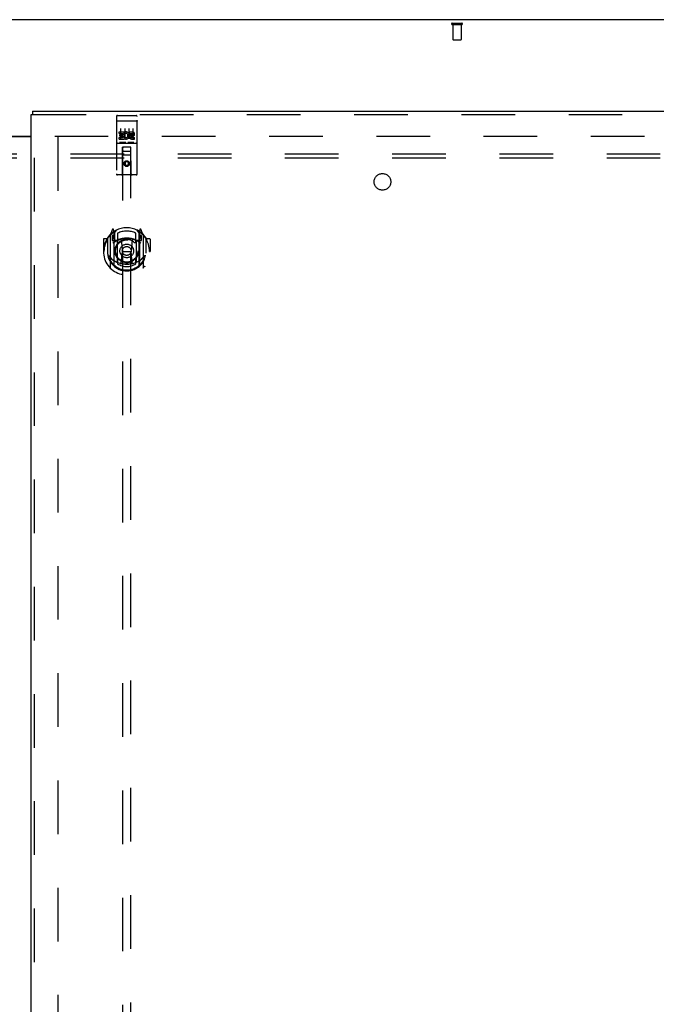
# Model space of a CAD drawing. Header units: inches. Extents: x 0 to 293, y 0 to 190.
# Tile 74 of 84: x 99 to 119, y 111 to 140. Entities that reach past the tile are written whole.
import ezdxf

# ---------------------------------------------------------------- set-up
doc = ezdxf.new("R2010")
doc.units = ezdxf.units.IN
doc.header["$LTSCALE"] = 16.12069
doc.header["$MEASUREMENT"] = 0
doc.linetypes.add('HIDDEN', pattern=[0.2, 0.1, -0.1])
doc.layers.get('0').update_dxf_attribs({"linetype": 'CONTINUOUS'})
for name, color, linetype in [('DEFAULT_2', 8, 'HIDDEN'), ('RIGHTHAND_DOOR_ASSEMBLY', 7, 'CONTINUOUS'), ('SUBPANEL', 7, 'CONTINUOUS')]:
    doc.layers.add(name, color=color, linetype=linetype)

msp = doc.modelspace()

# ---------------------------------------------------------------- linework, layer by layer
at = {"color": 3, "linetype": 'Continuous'}
for p, q in [((137.729, 140.277), (60.083, 140.277)), ((97.968, 136.777), (99.843, 136.777)), ((97.968, 136.762), (99.843, 136.762))]:
    msp.add_line(p, q, dxfattribs=at)
at = {"layer": 'DEFAULT_2', "color": 8, "linetype": 'HIDDEN'}
for p, q in [((112.507, 140.173), (112.791, 140.173)), ((112.507, 140.13), (112.791, 140.13)), ((112.525, 140.13), (112.525, 139.683)), ((112.773, 140.13), (112.773, 139.683)), ((112.535, 139.673), (112.763, 139.673)), ((100.552, 136.777), (134.642, 136.777)), ((100.656, 57.756), (100.656, 136.798))]:
    msp.add_line(p, q, dxfattribs=at)
for centre, radius, start, end in [((112.507, 140.151), 0.0215, 90, 270), ((112.791, 140.151), 0.0215, 270, 90), ((112.535, 139.683), 0.01, 180, 270), ((112.763, 139.683), 0.01, 270, 360)]:
    msp.add_arc(centre, radius, start, end, dxfattribs=at)
at = {"layer": 'RIGHTHAND_DOOR_ASSEMBLY', "color": 3, "linetype": 'Continuous'}
for p, q in [((99.843, 57.131), (99.843, 137.423)), ((99.885, 137.527), (135.989, 137.527))]:
    msp.add_line(p, q, dxfattribs=at)
at = {"layer": 'RIGHTHAND_DOOR_ASSEMBLY', "color": 7, "linetype": 'Continuous'}
for p in [(99.843, 137.423), (99.885, 137.527)]:
    msp.add_line(p, (99.885, 137.423), dxfattribs=at)
at = {"layer": 'RIGHTHAND_DOOR_ASSEMBLY', "color": 8, "linetype": 'HIDDEN'}
for p, q in [((99.885, 137.423), (135.989, 137.423)), ((99.947, 57.131), (99.947, 137.423)), ((102.406, 137.364), (102.406, 135.639)), ((102.436, 137.394), (103.001, 137.394)), ((103.031, 135.639), (103.031, 137.364)), ((102.422, 137.235), (102.421, 137.235)), ((102.423, 137.235), (102.422, 137.235)), ((102.424, 137.236), (102.423, 137.235)), ((102.425, 137.236), (102.424, 137.236)), ((102.425, 137.236), (102.425, 137.236)), ((102.426, 137.236), (102.425, 137.236)), ((102.427, 137.236), (102.426, 137.236)), ((102.428, 137.236), (102.427, 137.236)), ((102.429, 137.236), (102.428, 137.236)), ((102.429, 137.236), (102.429, 137.236)), ((102.43, 137.236), (102.429, 137.236)), ((102.431, 137.236), (102.43, 137.236)), ((102.432, 137.236), (102.431, 137.236)), ((102.433, 137.236), (102.432, 137.236)), ((102.434, 137.236), (102.433, 137.236)), ((102.434, 137.236), (102.434, 137.236)), ((102.435, 137.236), (102.434, 137.236)), ((102.435, 137.236), (103.001, 137.236)), ((103.001, 137.236), (103.001, 137.236)), ((103.001, 137.236), (103.002, 137.236)), ((103.002, 137.236), (103.003, 137.236)), ((103.003, 137.236), (103.004, 137.236)), ((103.004, 137.236), (103.005, 137.236)), ((103.005, 137.236), (103.006, 137.236)), ((103.006, 137.236), (103.006, 137.236)), ((103.006, 137.236), (103.007, 137.236)), ((103.007, 137.236), (103.008, 137.236)), ((103.008, 137.236), (103.009, 137.236)), ((103.009, 137.236), (103.01, 137.236)), ((103.01, 137.236), (103.011, 137.236)), ((103.011, 137.236), (103.011, 137.236)), ((103.011, 137.236), (103.012, 137.236)), ((103.012, 137.236), (103.013, 137.235)), ((103.013, 137.235), (103.014, 137.235)), ((102.486, 136.859), (102.486, 136.901)), ((102.486, 136.901), (102.642, 136.901)), ((102.486, 136.859), (102.6, 136.859)), ((102.508, 136.774), (102.508, 136.816)), ((102.508, 136.816), (102.6, 136.816)), ((102.508, 136.774), (102.6, 136.774)), ((102.531, 137.003), (102.531, 136.697)), ((102.6, 136.816), (102.6, 136.859)), ((102.6, 136.731), (102.6, 136.774)), ((102.642, 136.724), (102.642, 136.901)), ((102.667, 136.853), (102.65, 136.892)), ((102.656, 137.003), (102.656, 136.697)), ((102.781, 137.003), (102.781, 136.697)), ((102.799, 136.859), (102.799, 136.901)), ((102.799, 136.901), (102.891, 136.901)), ((102.799, 136.859), (102.891, 136.859)), ((102.859, 136.774), (102.905, 136.774)), ((102.863, 136.815), (102.891, 136.815)), ((102.906, 137.003), (102.906, 136.697)), ((102.436, 136.566), (103.001, 136.566)), ((102.486, 136.688), (102.486, 136.731)), ((102.486, 136.731), (102.6, 136.731)), ((102.486, 136.688), (102.642, 136.688)), ((102.679, 136.582), (102.507, 136.582)), ((102.642, 136.724), (102.655, 136.742)), ((102.642, 136.688), (102.642, 136.7)), ((102.646, 136.699), (102.642, 136.7)), ((102.929, 136.582), (102.757, 136.582)), ((102.863, 136.731), (102.955, 136.731)), ((102.863, 136.688), (102.955, 136.688)), ((102.955, 136.688), (102.955, 136.731)), ((102.588, 135.639), (102.592, 136.449)), ((102.846, 136.199), (102.591, 136.199)), ((102.613, 136.449), (102.592, 136.449)), ((102.593, 136.449), (102.593, 99.448)), ((102.823, 136.449), (102.613, 136.449)), ((102.633, 136.324), (102.803, 136.324)), ((102.845, 136.449), (102.823, 136.449)), ((102.843, 99.448), (102.843, 136.449)), ((102.848, 135.639), (102.845, 136.449)), ((102.718, 136.021), (102.656, 135.985)), ((102.656, 135.985), (102.656, 135.913)), ((102.656, 135.985), (102.666, 135.979)), ((102.656, 135.913), (102.666, 135.918)), ((102.656, 135.913), (102.718, 135.877)), ((102.718, 136.009), (102.666, 135.979)), ((102.666, 135.979), (102.666, 135.918)), ((102.666, 135.918), (102.718, 135.888)), ((102.718, 136.021), (102.718, 136.009)), ((102.781, 135.985), (102.718, 136.021)), ((102.771, 135.979), (102.718, 136.009)), ((102.718, 135.888), (102.771, 135.918)), ((102.718, 135.877), (102.781, 135.913)), ((102.718, 135.877), (102.718, 135.888)), ((102.781, 135.985), (102.771, 135.979)), ((102.771, 135.918), (102.771, 135.979)), ((102.781, 135.913), (102.771, 135.918)), ((102.781, 135.913), (102.781, 135.985)), ((103.001, 135.609), (102.436, 135.609)), ((102.293, 133.975), (102.222, 133.799)), ((102.315, 133.895), (102.314, 133.895)), ((102.314, 133.895), (102.314, 133.895)), ((102.314, 133.895), (102.314, 133.895)), ((102.336, 133.891), (102.321, 133.972)), ((102.336, 132.875), (102.336, 133.891)), ((102.343, 133.844), (102.413, 133.953)), ((102.343, 132.9), (102.343, 133.903)), ((102.346, 133.878), (102.346, 133.671)), ((102.443, 133.856), (102.443, 133.604)), ((102.993, 133.604), (102.993, 133.856)), ((103.023, 133.953), (103.093, 133.844)), ((103.091, 133.671), (103.091, 133.878)), ((103.093, 132.9), (103.093, 133.903)), ((103.115, 133.972), (103.101, 133.891)), ((103.101, 133.891), (103.101, 132.875)), ((103.122, 133.895), (103.118, 133.898)), ((103.214, 133.799), (103.144, 133.975)), ((102.018, 133.678), (102.018, 133.305)), ((102.136, 133.693), (102.033, 133.693)), ((102.136, 133.693), (102.136, 133.305)), ((102.144, 133.678), (102.136, 133.693)), ((102.143, 133.716), (102.143, 133.258)), ((102.218, 133.789), (102.218, 132.821)), ((102.276, 133.784), (102.276, 133.634)), ((102.343, 133.784), (102.276, 133.784)), ((102.276, 133.634), (102.336, 133.634)), ((102.284, 133.777), (102.313, 133.731)), ((102.436, 133.633), (102.363, 133.633)), ((102.366, 133.651), (102.431, 133.651)), ((102.436, 132.992), (102.436, 133.623)), ((102.555, 133.649), (102.586, 133.305)), ((102.881, 133.649), (102.851, 133.305)), ((103.073, 133.633), (103.001, 133.633)), ((103.001, 133.623), (103.001, 132.992)), ((103.005, 133.651), (103.071, 133.651)), ((103.161, 133.784), (103.093, 133.784)), ((103.101, 133.634), (103.161, 133.634)), ((103.123, 133.731), (103.152, 133.777)), ((103.161, 133.634), (103.161, 133.784)), ((103.218, 132.821), (103.218, 133.789)), ((103.293, 133.716), (103.293, 133.258)), ((103.301, 133.693), (103.293, 133.678)), ((103.301, 133.305), (103.301, 133.693)), ((103.403, 133.693), (103.301, 133.693)), ((103.418, 133.678), (103.418, 133.305)), ((102.018, 133.305), (102.033, 133.305)), ((102.136, 133.305), (102.151, 133.305)), ((102.143, 133.258), (102.143, 133.256)), ((102.555, 132.966), (102.586, 133.305)), ((102.586, 133.305), (102.851, 133.305)), ((102.881, 132.966), (102.851, 133.305)), ((103.301, 133.305), (103.286, 133.305)), ((103.293, 133.258), (103.293, 133.256)), ((103.403, 133.305), (103.418, 133.305)), ((102.443, 133.043), (102.443, 132.94)), ((102.993, 132.94), (102.993, 133.043))]:
    msp.add_line(p, q, dxfattribs=at)
for points in [[(102.421, 137.235), (102.421, 137.235), (102.421, 137.235), (102.42, 137.235), (102.42, 137.235), (102.42, 137.235), (102.419, 137.235), (102.419, 137.235), (102.419, 137.235), (102.418, 137.235), (102.418, 137.235), (102.418, 137.235), (102.417, 137.235), (102.417, 137.234), (102.417, 137.234), (102.416, 137.234), (102.416, 137.234), (102.416, 137.234), (102.415, 137.234), (102.415, 137.234), (102.415, 137.234), (102.414, 137.234), (102.414, 137.234), (102.414, 137.234), (102.414, 137.234), (102.413, 137.234), (102.413, 137.234), (102.413, 137.233), (102.412, 137.233), (102.412, 137.233), (102.412, 137.233), (102.412, 137.233), (102.411, 137.233), (102.411, 137.233), (102.411, 137.233), (102.411, 137.233), (102.41, 137.233), (102.41, 137.233), (102.41, 137.233), (102.41, 137.232), (102.41, 137.232), (102.409, 137.232), (102.409, 137.232), (102.409, 137.232), (102.409, 137.232), (102.409, 137.232), (102.408, 137.232), (102.408, 137.232), (102.408, 137.232), (102.408, 137.232), (102.408, 137.231), (102.408, 137.231), (102.407, 137.231), (102.407, 137.231), (102.407, 137.231), (102.407, 137.231), (102.407, 137.231), (102.407, 137.231), (102.407, 137.231), (102.407, 137.231), (102.406, 137.23), (102.406, 137.23), (102.406, 137.23), (102.406, 137.23), (102.406, 137.23), (102.406, 137.23), (102.406, 137.23), (102.406, 137.23), (102.406, 137.23), (102.406, 137.23), (102.406, 137.229), (102.406, 137.229), (102.406, 137.229), (102.406, 137.229), (102.406, 137.229), (102.406, 137.229), (102.406, 137.229), (102.406, 137.229)], [(103.014, 137.235), (103.014, 137.235), (103.015, 137.235), (103.015, 137.235), (103.015, 137.235), (103.016, 137.235), (103.016, 137.235), (103.017, 137.235), (103.017, 137.235), (103.017, 137.235), (103.018, 137.235), (103.018, 137.235), (103.018, 137.235), (103.019, 137.235), (103.019, 137.235), (103.019, 137.234), (103.02, 137.234), (103.02, 137.234), (103.02, 137.234), (103.021, 137.234), (103.021, 137.234), (103.021, 137.234), (103.022, 137.234), (103.022, 137.234), (103.022, 137.234), (103.022, 137.234), (103.023, 137.234), (103.023, 137.234), (103.023, 137.234), (103.024, 137.233), (103.024, 137.233), (103.024, 137.233), (103.024, 137.233), (103.025, 137.233), (103.025, 137.233), (103.025, 137.233), (103.025, 137.233), (103.026, 137.233), (103.026, 137.233), (103.026, 137.233), (103.026, 137.233), (103.026, 137.232), (103.027, 137.232), (103.027, 137.232), (103.027, 137.232), (103.027, 137.232), (103.027, 137.232), (103.028, 137.232), (103.028, 137.232), (103.028, 137.232), (103.028, 137.232), (103.028, 137.232), (103.028, 137.231), (103.029, 137.231), (103.029, 137.231), (103.029, 137.231), (103.029, 137.231), (103.029, 137.231), (103.029, 137.231), (103.029, 137.231), (103.03, 137.231), (103.03, 137.231), (103.03, 137.23), (103.03, 137.23), (103.03, 137.23), (103.03, 137.23), (103.03, 137.23), (103.03, 137.23), (103.03, 137.23), (103.03, 137.23), (103.03, 137.23), (103.03, 137.23), (103.03, 137.229), (103.031, 137.229), (103.031, 137.229), (103.031, 137.229), (103.031, 137.229), (103.031, 137.229), (103.031, 137.229), (103.031, 137.229)], [(102.507, 136.582), (102.507, 136.582), (102.507, 136.582), (102.507, 136.582), (102.506, 136.582), (102.506, 136.582), (102.506, 136.582), (102.506, 136.582), (102.506, 136.582), (102.505, 136.582), (102.505, 136.582), (102.505, 136.582), (102.505, 136.582), (102.505, 136.582), (102.505, 136.582), (102.504, 136.582), (102.504, 136.582), (102.504, 136.582), (102.504, 136.582), (102.504, 136.582), (102.504, 136.582), (102.503, 136.582), (102.503, 136.582), (102.503, 136.582), (102.503, 136.583), (102.503, 136.583), (102.503, 136.583), (102.503, 136.583), (102.502, 136.583), (102.502, 136.583), (102.502, 136.583), (102.502, 136.583), (102.502, 136.583), (102.502, 136.583), (102.502, 136.583), (102.502, 136.583), (102.502, 136.583), (102.501, 136.583), (102.501, 136.583), (102.501, 136.583), (102.501, 136.583), (102.501, 136.583), (102.501, 136.583), (102.501, 136.583), (102.501, 136.583), (102.501, 136.583), (102.501, 136.583)], [(102.686, 136.583), (102.686, 136.583), (102.685, 136.583), (102.685, 136.583), (102.685, 136.583), (102.685, 136.583), (102.685, 136.583), (102.685, 136.583), (102.685, 136.583), (102.685, 136.583), (102.685, 136.583), (102.685, 136.583), (102.684, 136.583), (102.684, 136.583), (102.684, 136.583), (102.684, 136.583), (102.684, 136.583), (102.684, 136.583), (102.684, 136.583), (102.684, 136.583), (102.683, 136.583), (102.683, 136.583), (102.683, 136.583), (102.683, 136.582), (102.683, 136.582), (102.683, 136.582), (102.683, 136.582), (102.682, 136.582), (102.682, 136.582), (102.682, 136.582), (102.682, 136.582), (102.682, 136.582), (102.682, 136.582), (102.682, 136.582), (102.681, 136.582), (102.681, 136.582), (102.681, 136.582), (102.681, 136.582), (102.681, 136.582), (102.68, 136.582), (102.68, 136.582), (102.68, 136.582), (102.68, 136.582), (102.68, 136.582), (102.679, 136.582), (102.679, 136.582)], [(102.757, 136.582), (102.757, 136.582), (102.757, 136.582), (102.757, 136.582), (102.756, 136.582), (102.756, 136.582), (102.756, 136.582), (102.756, 136.582), (102.756, 136.582), (102.755, 136.582), (102.755, 136.582), (102.755, 136.582), (102.755, 136.582), (102.755, 136.582), (102.755, 136.582), (102.754, 136.582), (102.754, 136.582), (102.754, 136.582), (102.754, 136.582), (102.754, 136.582), (102.754, 136.582), (102.753, 136.582), (102.753, 136.582), (102.753, 136.582), (102.753, 136.583), (102.753, 136.583), (102.753, 136.583), (102.753, 136.583), (102.752, 136.583), (102.752, 136.583), (102.752, 136.583), (102.752, 136.583), (102.752, 136.583), (102.752, 136.583), (102.752, 136.583), (102.752, 136.583), (102.752, 136.583), (102.751, 136.583), (102.751, 136.583), (102.751, 136.583), (102.751, 136.583), (102.751, 136.583), (102.751, 136.583), (102.751, 136.583), (102.751, 136.583), (102.751, 136.583), (102.751, 136.583)], [(102.936, 136.583), (102.936, 136.583), (102.935, 136.583), (102.935, 136.583), (102.935, 136.583), (102.935, 136.583), (102.935, 136.583), (102.935, 136.583), (102.935, 136.583), (102.935, 136.583), (102.935, 136.583), (102.935, 136.583), (102.934, 136.583), (102.934, 136.583), (102.934, 136.583), (102.934, 136.583), (102.934, 136.583), (102.934, 136.583), (102.934, 136.583), (102.934, 136.583), (102.933, 136.583), (102.933, 136.583), (102.933, 136.583), (102.933, 136.582), (102.933, 136.582), (102.933, 136.582), (102.933, 136.582), (102.932, 136.582), (102.932, 136.582), (102.932, 136.582), (102.932, 136.582), (102.932, 136.582), (102.932, 136.582), (102.932, 136.582), (102.931, 136.582), (102.931, 136.582), (102.931, 136.582), (102.931, 136.582), (102.931, 136.582), (102.93, 136.582), (102.93, 136.582), (102.93, 136.582), (102.93, 136.582), (102.93, 136.582), (102.929, 136.582), (102.929, 136.582)], [(102.173, 133.744), (102.173, 133.745), (102.174, 133.746), (102.175, 133.746), (102.176, 133.747), (102.176, 133.748), (102.177, 133.749), (102.178, 133.75), (102.178, 133.75), (102.179, 133.751), (102.18, 133.752), (102.181, 133.753), (102.182, 133.753), (102.182, 133.754), (102.183, 133.755), (102.184, 133.755), (102.185, 133.756), (102.186, 133.757), (102.186, 133.757), (102.187, 133.758), (102.188, 133.759), (102.189, 133.759), (102.19, 133.76), (102.191, 133.76), (102.191, 133.761), (102.192, 133.761), (102.193, 133.762), (102.194, 133.763), (102.195, 133.763), (102.196, 133.764), (102.197, 133.764), (102.198, 133.764), (102.199, 133.765), (102.2, 133.765), (102.201, 133.766)], [(103.236, 133.766), (103.237, 133.765), (103.238, 133.765), (103.238, 133.764), (103.239, 133.764), (103.24, 133.764), (103.241, 133.763), (103.242, 133.763), (103.243, 133.762), (103.244, 133.761), (103.245, 133.761), (103.246, 133.76), (103.246, 133.76), (103.247, 133.759), (103.248, 133.759), (103.249, 133.758), (103.25, 133.757), (103.251, 133.757), (103.251, 133.756), (103.252, 133.755), (103.253, 133.755), (103.254, 133.754), (103.255, 133.753), (103.255, 133.753), (103.256, 133.752), (103.257, 133.751), (103.258, 133.75), (103.259, 133.75), (103.259, 133.749), (103.26, 133.748), (103.261, 133.747), (103.261, 133.746), (103.262, 133.746), (103.263, 133.745), (103.263, 133.744)], [(102.186, 133.192), (102.189, 133.186), (102.192, 133.181), (102.195, 133.177), (102.198, 133.172), (102.2, 133.168), (102.203, 133.163), (102.206, 133.159), (102.208, 133.155), (102.211, 133.152), (102.213, 133.148), (102.216, 133.145), (102.218, 133.141), (102.221, 133.138), (102.223, 133.135), (102.225, 133.132), (102.227, 133.129), (102.23, 133.126), (102.232, 133.124), (102.234, 133.121), (102.236, 133.119), (102.238, 133.116), (102.24, 133.114), (102.242, 133.112), (102.244, 133.11), (102.246, 133.108), (102.247, 133.106), (102.249, 133.104), (102.251, 133.102), (102.253, 133.1), (102.254, 133.099), (102.256, 133.097), (102.258, 133.096), (102.259, 133.094), (102.261, 133.093), (102.262, 133.091), (102.264, 133.09)], [(102.906, 132.948), (102.901, 132.947), (102.895, 132.945), (102.89, 132.944), (102.884, 132.943), (102.879, 132.941), (102.874, 132.94), (102.868, 132.939), (102.863, 132.938), (102.857, 132.937), (102.852, 132.935), (102.846, 132.934), (102.841, 132.933), (102.835, 132.932), (102.83, 132.932), (102.824, 132.931), (102.819, 132.93), (102.813, 132.929), (102.807, 132.928), (102.802, 132.928), (102.796, 132.927), (102.791, 132.926), (102.785, 132.926), (102.78, 132.925), (102.774, 132.925), (102.768, 132.924), (102.763, 132.924), (102.757, 132.924), (102.752, 132.923), (102.746, 132.923), (102.74, 132.923), (102.735, 132.923), (102.729, 132.923), (102.724, 132.923), (102.718, 132.923), (102.713, 132.923), (102.707, 132.923), (102.701, 132.923), (102.696, 132.923), (102.69, 132.923), (102.685, 132.923), (102.679, 132.924), (102.673, 132.924), (102.668, 132.924), (102.662, 132.925), (102.657, 132.925), (102.651, 132.926), (102.645, 132.926), (102.64, 132.927), (102.634, 132.928), (102.629, 132.928), (102.623, 132.929), (102.618, 132.93), (102.612, 132.931), (102.607, 132.932), (102.601, 132.932), (102.596, 132.933), (102.59, 132.934), (102.585, 132.935), (102.579, 132.937), (102.574, 132.938), (102.568, 132.939), (102.563, 132.94), (102.557, 132.941), (102.552, 132.943), (102.546, 132.944), (102.541, 132.945), (102.536, 132.947), (102.53, 132.948)], [(103.172, 133.09), (103.174, 133.091), (103.175, 133.093), (103.177, 133.094), (103.179, 133.096), (103.18, 133.097), (103.182, 133.099), (103.184, 133.1), (103.185, 133.102), (103.187, 133.104), (103.189, 133.106), (103.191, 133.108), (103.193, 133.11), (103.194, 133.112), (103.196, 133.114), (103.198, 133.116), (103.2, 133.119), (103.202, 133.121), (103.205, 133.124), (103.207, 133.126), (103.209, 133.129), (103.211, 133.132), (103.213, 133.135), (103.216, 133.138), (103.218, 133.141), (103.22, 133.144), (103.223, 133.148), (103.225, 133.152), (103.228, 133.155), (103.23, 133.159), (103.233, 133.163), (103.236, 133.168), (103.239, 133.172), (103.242, 133.177), (103.244, 133.181), (103.247, 133.186), (103.251, 133.192)], [(102.201, 132.844), (102.2, 132.845), (102.199, 132.845), (102.198, 132.846), (102.197, 132.846), (102.196, 132.847), (102.195, 132.847), (102.194, 132.848), (102.193, 132.848), (102.192, 132.849), (102.191, 132.849), (102.191, 132.85), (102.19, 132.85), (102.189, 132.851), (102.188, 132.852), (102.187, 132.852), (102.186, 132.853), (102.186, 132.854), (102.185, 132.854), (102.184, 132.855), (102.183, 132.856), (102.182, 132.856), (102.182, 132.857), (102.181, 132.858), (102.18, 132.858), (102.179, 132.859), (102.178, 132.86), (102.178, 132.861), (102.177, 132.861), (102.176, 132.862), (102.176, 132.863), (102.175, 132.864), (102.174, 132.865), (102.173, 132.865), (102.173, 132.866)], [(103.263, 132.866), (103.263, 132.865), (103.262, 132.865), (103.261, 132.864), (103.261, 132.863), (103.26, 132.862), (103.259, 132.861), (103.259, 132.861), (103.258, 132.86), (103.257, 132.859), (103.256, 132.858), (103.255, 132.858), (103.255, 132.857), (103.254, 132.856), (103.253, 132.856), (103.252, 132.855), (103.251, 132.854), (103.251, 132.854), (103.25, 132.853), (103.249, 132.852), (103.248, 132.852), (103.247, 132.851), (103.246, 132.85), (103.246, 132.85), (103.245, 132.849), (103.244, 132.849), (103.243, 132.848), (103.242, 132.848), (103.241, 132.847), (103.24, 132.847), (103.239, 132.846), (103.238, 132.846), (103.238, 132.845), (103.237, 132.845), (103.236, 132.844)]]:
    msp.add_lwpolyline(points, dxfattribs=at)
for centre, radius in [((102.718, 135.949), 0.085), ((102.718, 135.949), 0.0845), ((102.718, 133.323), 0.35), ((102.718, 133.323), 0.335), ((102.718, 133.323), 0.205), ((102.718, 133.323), 0.133)]:
    msp.add_circle(centre, radius, dxfattribs=at)
for centre, radius, start, end in [((102.436, 137.364), 0.03, 90, 180), ((103.001, 137.364), 0.03, 0, 90), ((102.692, 136.795), 0.107, 244.2636, 113.4027), ((102.692, 136.795), 0.0639, 234.8895, 113.4026), ((102.863, 136.752), 0.0635, 90, 270), ((102.863, 136.752), 0.0219, 100.307, 270), ((102.891, 136.837), 0.0644, 282.2995, 90.0775), ((102.891, 136.837), 0.0219, 269.9011, 90), ((102.436, 136.536), 0.03, 90, 180), ((103.001, 136.536), 0.03, 0, 90), ((102.633, 136.409), 0.04, 90, 180), ((102.633, 136.364), 0.04, 180, 270), ((102.803, 136.409), 0.04, 0, 90), ((102.803, 136.364), 0.04, 270, 360), ((102.436, 135.639), 0.03, 180, 270), ((102.558, 135.639), 0.03, 270, 360), ((102.878, 135.639), 0.03, 180, 270), ((103.001, 135.639), 0.03, 270, 360), ((102.718, 133.305), 0.7, 125.5126, 54.4874), ((102.718, 133.323), 0.7, 35.2961, 144.7039), ((102.307, 133.969), 0.015, 10, 158.1959), ((102.323, 133.859), 0.02, 0, 125.5126), ((102.326, 133.878), 0.02, 0, 125.2543), ((102.363, 133.903), 0.02, 121.4688, 179.9992), ((102.718, 133.323), 0.6, 62.7204, 117.2796), ((103.073, 133.903), 0.02, 0, 58.5295), ((103.111, 133.878), 0.02, 54.7457, 180), ((103.113, 133.859), 0.02, 54.4874, 180), ((103.13, 133.969), 0.015, 21.8041, 170), ((102.033, 133.678), 0.015, 90, 180), ((102.718, 133.305), 0.685, 146.9885, 180), ((102.163, 133.716), 0.02, 144.7039, 180), ((102.233, 133.789), 0.015, 135.0748, 180), ((102.288, 133.779), 0.005, 90, 212.6792), ((102.718, 132.993), 0.7, 53.2319, 126.7681), ((102.155, 133.629), 0.188, 0, 32.6792), ((102.363, 133.653), 0.02, 180, 270), ((102.366, 133.671), 0.02, 180, 270), ((102.431, 133.671), 0.02, 270, 293.464), ((102.451, 133.623), 0.015, 112.9863, 180), ((102.718, 133.011), 0.7, 66.536, 113.464), ((102.473, 133.604), 0.03, 180, 311.1261), ((102.718, 133.323), 0.343, 48.8739, 131.1261), ((102.535, 133.648), 0.02, 5.0796, 105.6131), ((102.901, 133.648), 0.02, 74.3869, 174.9204), ((102.963, 133.604), 0.03, 228.8739, 360), ((102.986, 133.623), 0.015, 0, 67.0137), ((103.005, 133.671), 0.02, 246.536, 270), ((103.071, 133.671), 0.02, 270, 360), ((103.073, 133.653), 0.02, 270, 360), ((103.281, 133.629), 0.188, 147.3208, 180), ((103.148, 133.779), 0.005, 327.3208, 90), ((103.203, 133.789), 0.015, 0, 44.9252), ((103.273, 133.716), 0.02, 0, 35.2961), ((102.718, 133.305), 0.685, 0, 33.0115), ((103.403, 133.678), 0.015, 0, 90), ((102.718, 133.308), 0.583, 180.2464, 359.7536), ((102.163, 133.258), 0.02, 180, 187.6622), ((102.718, 133.333), 0.58, 187.6622, 352.3378), ((103.273, 133.258), 0.02, 352.3378, 360), ((102.718, 133.623), 0.7, 229.529, 310.471), ((102.451, 132.992), 0.015, 180, 247.0137), ((102.473, 133.043), 0.03, 48.8739, 180), ((102.718, 133.333), 0.48, 235.0461, 304.9539), ((102.718, 133.323), 0.343, 228.8739, 311.1261), ((102.536, 132.968), 0.02, 254.4248, 354.9204), ((102.901, 132.968), 0.02, 185.0796, 285.5752), ((102.963, 133.043), 0.03, 0, 131.1261), ((102.986, 132.992), 0.015, 292.9863, 360), ((102.233, 132.821), 0.015, 180, 224.9252), ((102.351, 132.875), 0.015, 180, 229.6413), ((102.363, 132.9), 0.02, 180, 230.6594), ((103.073, 132.9), 0.02, 309.3378, 359.9984), ((103.086, 132.875), 0.015, 310.3587, 360), ((103.203, 132.821), 0.015, 315.0748, 360)]:
    msp.add_arc(centre, radius, start, end, dxfattribs=at)
at = {"layer": 'SUBPANEL', "color": 8, "linetype": 'HIDDEN'}
for p, q in [((65.562, 136.245), (132.249, 136.245)), ((65.562, 136.12), (132.249, 136.12))]:
    msp.add_line(p, q, dxfattribs=at)
msp.add_circle((110.406, 135.402), 0.25, dxfattribs=at)

doc.saveas('drawing.dxf')
